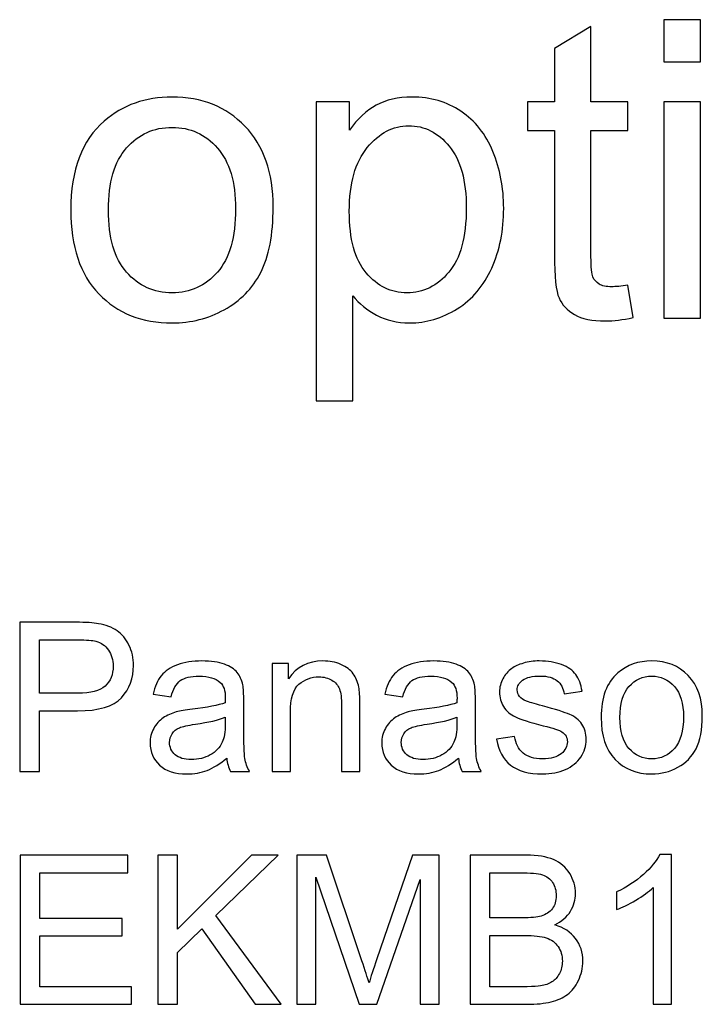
# Model space of a CAD drawing. Header units: inches. Extents: x -3.1 to 14.9, y -9.8 to 5.5.
# Tile 14 of 56: x 0.196 to 0.742, y 3.233 to 4.02. Entities that reach past the tile are written whole.
import ezdxf

# ---------------------------------------------------------------- set-up
doc = ezdxf.new("R2010")
doc.units = ezdxf.units.IN
doc.header["$MEASUREMENT"] = 0
doc.layers.add('Layer 1', color=7, linetype='Continuous')

msp = doc.modelspace()

# ---------------------------------------------------------------- linework, layer by layer
at = {"layer": 'Layer 1', "color": 250}
for points, knots in [([(0.71135, 3.98665), (0.71135, 3.98665), (0.71135, 4.02037), (0.71135, 4.02037), (0.71135, 4.02037), (0.71135, 4.02037), (0.74068, 4.02037), (0.74068, 4.02037), (0.74068, 4.02037), (0.74068, 4.02037), (0.74068, 3.98665), (0.74068, 3.98665), (0.74068, 3.98665), (0.74068, 3.98665), (0.71135, 3.98665), (0.71135, 3.98665)], [0, 0, 0, 0, 0.2, 0.2, 0.2, 0.2, 0.4, 0.4, 0.4, 0.4, 0.6, 0.6, 0.6, 0.6, 1, 1, 1, 1]), ([(0.68257, 3.80798), (0.68257, 3.80798), (0.68679, 3.78209), (0.68679, 3.78209), (0.68679, 3.78209), (0.67857, 3.78037), (0.67118, 3.77948), (0.66468, 3.77948), (0.66468, 3.77948), (0.65402, 3.77948), (0.64579, 3.78115), (0.63991, 3.78454), (0.63991, 3.78454), (0.63407, 3.78787), (0.62996, 3.79231), (0.62757, 3.79781), (0.62757, 3.79781), (0.62518, 3.80326), (0.62396, 3.81481), (0.62396, 3.83237), (0.62396, 3.83237), (0.62396, 3.83237), (0.62396, 3.93181), (0.62396, 3.93181), (0.62396, 3.93181), (0.62396, 3.93181), (0.60246, 3.93181), (0.60246, 3.93181), (0.60246, 3.93181), (0.60246, 3.93181), (0.60246, 3.95459), (0.60246, 3.95459), (0.60246, 3.95459), (0.60246, 3.95459), (0.62396, 3.95459), (0.62396, 3.95459), (0.62396, 3.95459), (0.62396, 3.95459), (0.62396, 3.99743), (0.62396, 3.99743), (0.62396, 3.99743), (0.62396, 3.99743), (0.65313, 4.01498), (0.65313, 4.01498), (0.65313, 4.01498), (0.65313, 4.01498), (0.65313, 3.95459), (0.65313, 3.95459), (0.65313, 3.95459), (0.65313, 3.95459), (0.68257, 3.95459), (0.68257, 3.95459), (0.68257, 3.95459), (0.68257, 3.95459), (0.68257, 3.93181), (0.68257, 3.93181), (0.68257, 3.93181), (0.68257, 3.93181), (0.65313, 3.93181), (0.65313, 3.93181), (0.65313, 3.93181), (0.65313, 3.93181), (0.65313, 3.83076), (0.65313, 3.83076), (0.65313, 3.83076), (0.65313, 3.82237), (0.65363, 3.81704), (0.65463, 3.81465), (0.65463, 3.81465), (0.65568, 3.81226), (0.65735, 3.81037), (0.65968, 3.80893), (0.65968, 3.80893), (0.66202, 3.80754), (0.66535, 3.80681), (0.66968, 3.80681), (0.66968, 3.80681), (0.67296, 3.80681), (0.67724, 3.8072), (0.68257, 3.80798)], [0, 0, 0, 0, 0.047619, 0.047619, 0.047619, 0.047619, 0.095238, 0.095238, 0.095238, 0.095238, 0.142857, 0.142857, 0.142857, 0.142857, 0.190476, 0.190476, 0.190476, 0.190476, 0.238095, 0.238095, 0.238095, 0.238095, 0.285714, 0.285714, 0.285714, 0.285714, 0.333333, 0.333333, 0.333333, 0.333333, 0.380952, 0.380952, 0.380952, 0.380952, 0.428571, 0.428571, 0.428571, 0.428571, 0.47619, 0.47619, 0.47619, 0.47619, 0.52381, 0.52381, 0.52381, 0.52381, 0.571429, 0.571429, 0.571429, 0.571429, 0.619048, 0.619048, 0.619048, 0.619048, 0.666667, 0.666667, 0.666667, 0.666667, 0.714286, 0.714286, 0.714286, 0.714286, 0.761905, 0.761905, 0.761905, 0.761905, 0.809524, 0.809524, 0.809524, 0.809524, 0.857143, 0.857143, 0.857143, 0.857143, 0.904762, 0.904762, 0.904762, 0.904762, 1, 1, 1, 1]), ([(0.2369, 3.8682), (0.2369, 3.9002), (0.24579, 3.92393), (0.26363, 3.93931), (0.26363, 3.93931), (0.27846, 3.95209), (0.29657, 3.95854), (0.31796, 3.95854), (0.31796, 3.95854), (0.34174, 3.95854), (0.36118, 3.95076), (0.37624, 3.93515), (0.37624, 3.93515), (0.39135, 3.91959), (0.39885, 3.89809), (0.39885, 3.87065), (0.39885, 3.87065), (0.39885, 3.84837), (0.39552, 3.83087), (0.38885, 3.81815), (0.38885, 3.81815), (0.38218, 3.80537), (0.37246, 3.79548), (0.35974, 3.78843), (0.35974, 3.78843), (0.34696, 3.78137), (0.33307, 3.77787), (0.31796, 3.77787), (0.31796, 3.77787), (0.29379, 3.77787), (0.27424, 3.78559), (0.25929, 3.80115), (0.25929, 3.80115), (0.24435, 3.81665), (0.2369, 3.83898), (0.2369, 3.8682)], [0, 0, 0, 0, 0.1, 0.1, 0.1, 0.1, 0.2, 0.2, 0.2, 0.2, 0.3, 0.3, 0.3, 0.3, 0.4, 0.4, 0.4, 0.4, 0.5, 0.5, 0.5, 0.5, 0.6, 0.6, 0.6, 0.6, 0.7, 0.7, 0.7, 0.7, 0.8, 0.8, 0.8, 0.8, 1, 1, 1, 1]), ([(0.43324, 3.71554), (0.43324, 3.71554), (0.43324, 3.95459), (0.43324, 3.95459), (0.43324, 3.95459), (0.43324, 3.95459), (0.4599, 3.95459), (0.4599, 3.95459), (0.4599, 3.95459), (0.4599, 3.95459), (0.4599, 3.93215), (0.4599, 3.93215), (0.4599, 3.93215), (0.46618, 3.94093), (0.47329, 3.94754), (0.48124, 3.95193), (0.48124, 3.95193), (0.48913, 3.95631), (0.49874, 3.95854), (0.51002, 3.95854), (0.51002, 3.95854), (0.52479, 3.95854), (0.53779, 3.9547), (0.54907, 3.94715), (0.54907, 3.94715), (0.5604, 3.93954), (0.5689, 3.92881), (0.57463, 3.91498), (0.57463, 3.91498), (0.58041, 3.90115), (0.58329, 3.88598), (0.58329, 3.86948), (0.58329, 3.86948), (0.58329, 3.85181), (0.58013, 3.83587), (0.57374, 3.8217), (0.57374, 3.8217), (0.5674, 3.80754), (0.55818, 3.7967), (0.54607, 3.78915), (0.54607, 3.78915), (0.53396, 3.78165), (0.52124, 3.77787), (0.5079, 3.77787), (0.5079, 3.77787), (0.49813, 3.77787), (0.4894, 3.77993), (0.48163, 3.78404), (0.48163, 3.78404), (0.47385, 3.78815), (0.46752, 3.79337), (0.46252, 3.79965), (0.46252, 3.79965), (0.46252, 3.79965), (0.46252, 3.71554), (0.46252, 3.71554), (0.46252, 3.71554), (0.46252, 3.71554), (0.43324, 3.71554), (0.43324, 3.71554)], [0, 0, 0, 0, 0.0625, 0.0625, 0.0625, 0.0625, 0.125, 0.125, 0.125, 0.125, 0.1875, 0.1875, 0.1875, 0.1875, 0.25, 0.25, 0.25, 0.25, 0.3125, 0.3125, 0.3125, 0.3125, 0.375, 0.375, 0.375, 0.375, 0.4375, 0.4375, 0.4375, 0.4375, 0.5, 0.5, 0.5, 0.5, 0.5625, 0.5625, 0.5625, 0.5625, 0.625, 0.625, 0.625, 0.625, 0.6875, 0.6875, 0.6875, 0.6875, 0.75, 0.75, 0.75, 0.75, 0.8125, 0.8125, 0.8125, 0.8125, 0.875, 0.875, 0.875, 0.875, 1, 1, 1, 1]), ([(0.71135, 3.78176), (0.71135, 3.78176), (0.71135, 3.95459), (0.71135, 3.95459), (0.71135, 3.95459), (0.71135, 3.95459), (0.74068, 3.95459), (0.74068, 3.95459), (0.74068, 3.95459), (0.74068, 3.95459), (0.74068, 3.78176), (0.74068, 3.78176), (0.74068, 3.78176), (0.74068, 3.78176), (0.71135, 3.78176), (0.71135, 3.78176)], [0, 0, 0, 0, 0.2, 0.2, 0.2, 0.2, 0.4, 0.4, 0.4, 0.4, 0.6, 0.6, 0.6, 0.6, 1, 1, 1, 1]), ([(0.26701, 3.8682), (0.26701, 3.84604), (0.27185, 3.82948), (0.28151, 3.81848), (0.28151, 3.81848), (0.29118, 3.80743), (0.30335, 3.80193), (0.31796, 3.80193), (0.31796, 3.80193), (0.33251, 3.80193), (0.34463, 3.80748), (0.35429, 3.81854), (0.35429, 3.81854), (0.3639, 3.82959), (0.36874, 3.84648), (0.36874, 3.86915), (0.36874, 3.86915), (0.36874, 3.89054), (0.3639, 3.90676), (0.35418, 3.91776), (0.35418, 3.91776), (0.34446, 3.92876), (0.3324, 3.93426), (0.31796, 3.93426), (0.31796, 3.93426), (0.30335, 3.93426), (0.29118, 3.92876), (0.28151, 3.91781), (0.28151, 3.91781), (0.27185, 3.90687), (0.26701, 3.89031), (0.26701, 3.8682)], [0, 0, 0, 0, 0.111111, 0.111111, 0.111111, 0.111111, 0.222222, 0.222222, 0.222222, 0.222222, 0.333333, 0.333333, 0.333333, 0.333333, 0.444444, 0.444444, 0.444444, 0.444444, 0.555556, 0.555556, 0.555556, 0.555556, 0.666667, 0.666667, 0.666667, 0.666667, 0.777778, 0.777778, 0.777778, 0.777778, 1, 1, 1, 1]), ([(0.45974, 3.8672), (0.45974, 3.84498), (0.46424, 3.82854), (0.47324, 3.81787), (0.47324, 3.81787), (0.48224, 3.80726), (0.49318, 3.80193), (0.50596, 3.80193), (0.50596, 3.80193), (0.51896, 3.80193), (0.53013, 3.80743), (0.5394, 3.81848), (0.5394, 3.81848), (0.54868, 3.82948), (0.55335, 3.84654), (0.55335, 3.86965), (0.55335, 3.86965), (0.55335, 3.8917), (0.54879, 3.90815), (0.53974, 3.91915), (0.53974, 3.91915), (0.53068, 3.93009), (0.51985, 3.93559), (0.50729, 3.93559), (0.50729, 3.93559), (0.49479, 3.93559), (0.48374, 3.92976), (0.47413, 3.91809), (0.47413, 3.91809), (0.46452, 3.90643), (0.45974, 3.88943), (0.45974, 3.8672)], [0, 0, 0, 0, 0.111111, 0.111111, 0.111111, 0.111111, 0.222222, 0.222222, 0.222222, 0.222222, 0.333333, 0.333333, 0.333333, 0.333333, 0.444444, 0.444444, 0.444444, 0.444444, 0.555556, 0.555556, 0.555556, 0.555556, 0.666667, 0.666667, 0.666667, 0.666667, 0.777778, 0.777778, 0.777778, 0.777778, 1, 1, 1, 1]), ([(0.196, 3.41916), (0.196, 3.41916), (0.196, 3.53846), (0.196, 3.53846), (0.196, 3.53846), (0.196, 3.53846), (0.241, 3.53846), (0.241, 3.53846), (0.241, 3.53846), (0.24891, 3.53846), (0.25497, 3.53808), (0.25914, 3.53733), (0.25914, 3.53733), (0.265, 3.53635), (0.26991, 3.53449), (0.27389, 3.53174), (0.27389, 3.53174), (0.27783, 3.52902), (0.28103, 3.52516), (0.28344, 3.52024), (0.28344, 3.52024), (0.28586, 3.5153), (0.28706, 3.50988), (0.28706, 3.50396), (0.28706, 3.50396), (0.28706, 3.49383), (0.28383, 3.48522), (0.27739, 3.47819), (0.27739, 3.47819), (0.27091, 3.47119), (0.25925, 3.46766), (0.24239, 3.46766), (0.24239, 3.46766), (0.24239, 3.46766), (0.21178, 3.46766), (0.21178, 3.46766), (0.21178, 3.46766), (0.21178, 3.46766), (0.21178, 3.41916), (0.21178, 3.41916), (0.21178, 3.41916), (0.21178, 3.41916), (0.196, 3.41916), (0.196, 3.41916)], [0, 0, 0, 0, 0.083333, 0.083333, 0.083333, 0.083333, 0.166667, 0.166667, 0.166667, 0.166667, 0.25, 0.25, 0.25, 0.25, 0.333333, 0.333333, 0.333333, 0.333333, 0.416667, 0.416667, 0.416667, 0.416667, 0.5, 0.5, 0.5, 0.5, 0.583333, 0.583333, 0.583333, 0.583333, 0.666667, 0.666667, 0.666667, 0.666667, 0.75, 0.75, 0.75, 0.75, 0.833333, 0.833333, 0.833333, 0.833333, 1, 1, 1, 1]), ([(0.21178, 3.48174), (0.21178, 3.48174), (0.24264, 3.48174), (0.24264, 3.48174), (0.24264, 3.48174), (0.25283, 3.48174), (0.26008, 3.48363), (0.26436, 3.48744), (0.26436, 3.48744), (0.26864, 3.49124), (0.27078, 3.49658), (0.27078, 3.50346), (0.27078, 3.50346), (0.27078, 3.50846), (0.26953, 3.51274), (0.267, 3.5163), (0.267, 3.5163), (0.26447, 3.51985), (0.26117, 3.52219), (0.25703, 3.52333), (0.25703, 3.52333), (0.25436, 3.52402), (0.24947, 3.52438), (0.2423, 3.52438), (0.2423, 3.52438), (0.2423, 3.52438), (0.21178, 3.52438), (0.21178, 3.52438), (0.21178, 3.52438), (0.21178, 3.52438), (0.21178, 3.48174), (0.21178, 3.48174)], [0, 0, 0, 0, 0.111111, 0.111111, 0.111111, 0.111111, 0.222222, 0.222222, 0.222222, 0.222222, 0.333333, 0.333333, 0.333333, 0.333333, 0.444444, 0.444444, 0.444444, 0.444444, 0.555556, 0.555556, 0.555556, 0.555556, 0.666667, 0.666667, 0.666667, 0.666667, 0.777778, 0.777778, 0.777778, 0.777778, 1, 1, 1, 1]), ([(0.36169, 3.42983), (0.35625, 3.42522), (0.35102, 3.42197), (0.34602, 3.42005), (0.34602, 3.42005), (0.341, 3.41816), (0.33561, 3.41722), (0.32986, 3.41722), (0.32986, 3.41722), (0.32036, 3.41722), (0.31308, 3.41952), (0.30797, 3.42416), (0.30797, 3.42416), (0.30289, 3.4288), (0.30033, 3.43474), (0.30033, 3.44194), (0.30033, 3.44194), (0.30033, 3.44619), (0.30128, 3.45005), (0.30322, 3.45355), (0.30322, 3.45355), (0.30514, 3.45705), (0.30767, 3.45985), (0.31078, 3.46197), (0.31078, 3.46197), (0.31391, 3.46408), (0.31741, 3.46569), (0.32133, 3.46677), (0.32133, 3.46677), (0.32419, 3.46752), (0.32852, 3.46827), (0.33433, 3.46897), (0.33433, 3.46897), (0.34617, 3.47038), (0.35489, 3.47205), (0.36047, 3.47402), (0.36047, 3.47402), (0.36052, 3.47602), (0.36055, 3.4773), (0.36055, 3.47783), (0.36055, 3.47783), (0.36055, 3.4838), (0.35917, 3.48802), (0.35639, 3.49044), (0.35639, 3.49044), (0.35267, 3.49377), (0.34708, 3.49541), (0.33972, 3.49541), (0.33972, 3.49541), (0.33283, 3.49541), (0.32775, 3.49422), (0.32444, 3.4918), (0.32444, 3.4918), (0.32117, 3.48938), (0.31875, 3.48511), (0.31717, 3.47896), (0.31717, 3.47896), (0.31717, 3.47896), (0.30286, 3.48094), (0.30286, 3.48094), (0.30286, 3.48094), (0.30417, 3.48705), (0.3063, 3.49202), (0.30928, 3.49577), (0.30928, 3.49577), (0.31225, 3.49955), (0.31658, 3.50246), (0.32222, 3.50449), (0.32222, 3.50449), (0.32786, 3.50652), (0.33439, 3.50755), (0.34183, 3.50755), (0.34183, 3.50755), (0.34922, 3.50755), (0.35519, 3.50666), (0.3598, 3.50494), (0.3598, 3.50494), (0.36441, 3.50319), (0.3678, 3.50102), (0.37, 3.49838), (0.37, 3.49838), (0.37217, 3.49574), (0.37367, 3.49244), (0.37455, 3.48841), (0.37455, 3.48841), (0.37502, 3.48591), (0.37528, 3.48141), (0.37528, 3.47491), (0.37528, 3.47491), (0.37528, 3.47491), (0.37528, 3.45538), (0.37528, 3.45538), (0.37528, 3.45538), (0.37528, 3.44174), (0.37558, 3.43313), (0.37622, 3.42955), (0.37622, 3.42955), (0.37683, 3.42594), (0.37808, 3.42247), (0.37991, 3.41916), (0.37991, 3.41916), (0.37991, 3.41916), (0.36461, 3.41916), (0.36461, 3.41916), (0.36461, 3.41916), (0.36311, 3.42219), (0.36211, 3.42574), (0.36169, 3.42983)], [0, 0, 0, 0, 0.035714, 0.035714, 0.035714, 0.035714, 0.071429, 0.071429, 0.071429, 0.071429, 0.107143, 0.107143, 0.107143, 0.107143, 0.142857, 0.142857, 0.142857, 0.142857, 0.178571, 0.178571, 0.178571, 0.178571, 0.214286, 0.214286, 0.214286, 0.214286, 0.25, 0.25, 0.25, 0.25, 0.285714, 0.285714, 0.285714, 0.285714, 0.321429, 0.321429, 0.321429, 0.321429, 0.357143, 0.357143, 0.357143, 0.357143, 0.392857, 0.392857, 0.392857, 0.392857, 0.428571, 0.428571, 0.428571, 0.428571, 0.464286, 0.464286, 0.464286, 0.464286, 0.5, 0.5, 0.5, 0.5, 0.535714, 0.535714, 0.535714, 0.535714, 0.571429, 0.571429, 0.571429, 0.571429, 0.607143, 0.607143, 0.607143, 0.607143, 0.642857, 0.642857, 0.642857, 0.642857, 0.678571, 0.678571, 0.678571, 0.678571, 0.714286, 0.714286, 0.714286, 0.714286, 0.75, 0.75, 0.75, 0.75, 0.785714, 0.785714, 0.785714, 0.785714, 0.821429, 0.821429, 0.821429, 0.821429, 0.857143, 0.857143, 0.857143, 0.857143, 0.892857, 0.892857, 0.892857, 0.892857, 0.928571, 0.928571, 0.928571, 0.928571, 1, 1, 1, 1]), ([(0.398, 3.41916), (0.398, 3.41916), (0.398, 3.50558), (0.398, 3.50558), (0.398, 3.50558), (0.398, 3.50558), (0.41116, 3.50558), (0.41116, 3.50558), (0.41116, 3.50558), (0.41116, 3.50558), (0.41116, 3.4933), (0.41116, 3.4933), (0.41116, 3.4933), (0.41752, 3.5028), (0.42669, 3.50755), (0.43866, 3.50755), (0.43866, 3.50755), (0.44389, 3.50755), (0.44866, 3.50661), (0.45302, 3.50474), (0.45302, 3.50474), (0.45741, 3.50285), (0.46066, 3.50041), (0.46283, 3.49735), (0.46283, 3.49735), (0.46502, 3.49433), (0.46652, 3.49072), (0.46741, 3.48655), (0.46741, 3.48655), (0.46794, 3.48383), (0.46822, 3.47908), (0.46822, 3.4723), (0.46822, 3.4723), (0.46822, 3.4723), (0.46822, 3.41916), (0.46822, 3.41916), (0.46822, 3.41916), (0.46822, 3.41916), (0.45355, 3.41916), (0.45355, 3.41916), (0.45355, 3.41916), (0.45355, 3.41916), (0.45355, 3.47174), (0.45355, 3.47174), (0.45355, 3.47174), (0.45355, 3.47769), (0.453, 3.48216), (0.45186, 3.48513), (0.45186, 3.48513), (0.45072, 3.48808), (0.44869, 3.49044), (0.4458, 3.49219), (0.4458, 3.49219), (0.44289, 3.49396), (0.4395, 3.49485), (0.43558, 3.49485), (0.43558, 3.49485), (0.42933, 3.49485), (0.42397, 3.49285), (0.41941, 3.48891), (0.41941, 3.48891), (0.41489, 3.48494), (0.41263, 3.47744), (0.41263, 3.46635), (0.41263, 3.46635), (0.41263, 3.46635), (0.41263, 3.41916), (0.41263, 3.41916), (0.41263, 3.41916), (0.41263, 3.41916), (0.398, 3.41916), (0.398, 3.41916)], [0, 0, 0, 0, 0.052632, 0.052632, 0.052632, 0.052632, 0.105263, 0.105263, 0.105263, 0.105263, 0.157895, 0.157895, 0.157895, 0.157895, 0.210526, 0.210526, 0.210526, 0.210526, 0.263158, 0.263158, 0.263158, 0.263158, 0.315789, 0.315789, 0.315789, 0.315789, 0.368421, 0.368421, 0.368421, 0.368421, 0.421053, 0.421053, 0.421053, 0.421053, 0.473684, 0.473684, 0.473684, 0.473684, 0.526316, 0.526316, 0.526316, 0.526316, 0.578947, 0.578947, 0.578947, 0.578947, 0.631579, 0.631579, 0.631579, 0.631579, 0.684211, 0.684211, 0.684211, 0.684211, 0.736842, 0.736842, 0.736842, 0.736842, 0.789474, 0.789474, 0.789474, 0.789474, 0.842105, 0.842105, 0.842105, 0.842105, 0.894737, 0.894737, 0.894737, 0.894737, 1, 1, 1, 1]), ([(0.54708, 3.42983), (0.54163, 3.42522), (0.53641, 3.42197), (0.53141, 3.42005), (0.53141, 3.42005), (0.52638, 3.41816), (0.521, 3.41722), (0.51524, 3.41722), (0.51524, 3.41722), (0.50574, 3.41722), (0.49847, 3.41952), (0.49335, 3.42416), (0.49335, 3.42416), (0.48827, 3.4288), (0.48572, 3.43474), (0.48572, 3.44194), (0.48572, 3.44194), (0.48572, 3.44619), (0.48666, 3.45005), (0.48861, 3.45355), (0.48861, 3.45355), (0.49052, 3.45705), (0.49305, 3.45985), (0.49616, 3.46197), (0.49616, 3.46197), (0.4993, 3.46408), (0.5028, 3.46569), (0.50672, 3.46677), (0.50672, 3.46677), (0.50958, 3.46752), (0.51391, 3.46827), (0.51972, 3.46897), (0.51972, 3.46897), (0.53155, 3.47038), (0.54027, 3.47205), (0.54585, 3.47402), (0.54585, 3.47402), (0.54591, 3.47602), (0.54594, 3.4773), (0.54594, 3.47783), (0.54594, 3.47783), (0.54594, 3.4838), (0.54455, 3.48802), (0.54177, 3.49044), (0.54177, 3.49044), (0.53805, 3.49377), (0.53246, 3.49541), (0.52511, 3.49541), (0.52511, 3.49541), (0.51822, 3.49541), (0.51313, 3.49422), (0.50983, 3.4918), (0.50983, 3.4918), (0.50655, 3.48938), (0.50413, 3.48511), (0.50255, 3.47896), (0.50255, 3.47896), (0.50255, 3.47896), (0.48824, 3.48094), (0.48824, 3.48094), (0.48824, 3.48094), (0.48955, 3.48705), (0.49169, 3.49202), (0.49466, 3.49577), (0.49466, 3.49577), (0.49763, 3.49955), (0.50197, 3.50246), (0.50761, 3.50449), (0.50761, 3.50449), (0.51324, 3.50652), (0.51977, 3.50755), (0.52722, 3.50755), (0.52722, 3.50755), (0.53461, 3.50755), (0.54058, 3.50666), (0.54519, 3.50494), (0.54519, 3.50494), (0.5498, 3.50319), (0.55319, 3.50102), (0.55538, 3.49838), (0.55538, 3.49838), (0.55755, 3.49574), (0.55905, 3.49244), (0.55994, 3.48841), (0.55994, 3.48841), (0.56041, 3.48591), (0.56066, 3.48141), (0.56066, 3.47491), (0.56066, 3.47491), (0.56066, 3.47491), (0.56066, 3.45538), (0.56066, 3.45538), (0.56066, 3.45538), (0.56066, 3.44174), (0.56096, 3.43313), (0.56161, 3.42955), (0.56161, 3.42955), (0.56222, 3.42594), (0.56346, 3.42247), (0.5653, 3.41916), (0.5653, 3.41916), (0.5653, 3.41916), (0.54999, 3.41916), (0.54999, 3.41916), (0.54999, 3.41916), (0.54849, 3.42219), (0.54749, 3.42574), (0.54708, 3.42983)], [0, 0, 0, 0, 0.035714, 0.035714, 0.035714, 0.035714, 0.071429, 0.071429, 0.071429, 0.071429, 0.107143, 0.107143, 0.107143, 0.107143, 0.142857, 0.142857, 0.142857, 0.142857, 0.178571, 0.178571, 0.178571, 0.178571, 0.214286, 0.214286, 0.214286, 0.214286, 0.25, 0.25, 0.25, 0.25, 0.285714, 0.285714, 0.285714, 0.285714, 0.321429, 0.321429, 0.321429, 0.321429, 0.357143, 0.357143, 0.357143, 0.357143, 0.392857, 0.392857, 0.392857, 0.392857, 0.428571, 0.428571, 0.428571, 0.428571, 0.464286, 0.464286, 0.464286, 0.464286, 0.5, 0.5, 0.5, 0.5, 0.535714, 0.535714, 0.535714, 0.535714, 0.571429, 0.571429, 0.571429, 0.571429, 0.607143, 0.607143, 0.607143, 0.607143, 0.642857, 0.642857, 0.642857, 0.642857, 0.678571, 0.678571, 0.678571, 0.678571, 0.714286, 0.714286, 0.714286, 0.714286, 0.75, 0.75, 0.75, 0.75, 0.785714, 0.785714, 0.785714, 0.785714, 0.821429, 0.821429, 0.821429, 0.821429, 0.857143, 0.857143, 0.857143, 0.857143, 0.892857, 0.892857, 0.892857, 0.892857, 0.928571, 0.928571, 0.928571, 0.928571, 1, 1, 1, 1]), ([(0.57752, 3.44497), (0.57752, 3.44497), (0.59199, 3.44724), (0.59199, 3.44724), (0.59199, 3.44724), (0.5928, 3.44144), (0.59507, 3.437), (0.5988, 3.43388), (0.5988, 3.43388), (0.60249, 3.4308), (0.60769, 3.42924), (0.61438, 3.42924), (0.61438, 3.42924), (0.6211, 3.42924), (0.6261, 3.43063), (0.62935, 3.43335), (0.62935, 3.43335), (0.6326, 3.43611), (0.63424, 3.43933), (0.63424, 3.443), (0.63424, 3.443), (0.63424, 3.44633), (0.6328, 3.44891), (0.62991, 3.45083), (0.62991, 3.45083), (0.62791, 3.45213), (0.62291, 3.45377), (0.61494, 3.45577), (0.61494, 3.45577), (0.60422, 3.4585), (0.59674, 3.46083), (0.5926, 3.46283), (0.5926, 3.46283), (0.58846, 3.4648), (0.5853, 3.46755), (0.58316, 3.47105), (0.58316, 3.47105), (0.58102, 3.47455), (0.57994, 3.47841), (0.57994, 3.48263), (0.57994, 3.48263), (0.57994, 3.4865), (0.58083, 3.49005), (0.5826, 3.49333), (0.5826, 3.49333), (0.58435, 3.49663), (0.58677, 3.49935), (0.5898, 3.50152), (0.5898, 3.50152), (0.59207, 3.50319), (0.59519, 3.50463), (0.5991, 3.5058), (0.5991, 3.5058), (0.60305, 3.50696), (0.60727, 3.50755), (0.61177, 3.50755), (0.61177, 3.50755), (0.61855, 3.50755), (0.62449, 3.50655), (0.62963, 3.50461), (0.62963, 3.50461), (0.63477, 3.50266), (0.63855, 3.50002), (0.64099, 3.49669), (0.64099, 3.49669), (0.64344, 3.49333), (0.6451, 3.48888), (0.64602, 3.4833), (0.64602, 3.4833), (0.64602, 3.4833), (0.63172, 3.48133), (0.63172, 3.48133), (0.63172, 3.48133), (0.63105, 3.48577), (0.62916, 3.48924), (0.62605, 3.49174), (0.62605, 3.49174), (0.62294, 3.49424), (0.61852, 3.4955), (0.61283, 3.4955), (0.61283, 3.4955), (0.6061, 3.4955), (0.6013, 3.49438), (0.59844, 3.49216), (0.59844, 3.49216), (0.59555, 3.48994), (0.5941, 3.48733), (0.5941, 3.48435), (0.5941, 3.48435), (0.5941, 3.48244), (0.59472, 3.48074), (0.59591, 3.47922), (0.59591, 3.47922), (0.5971, 3.47763), (0.59896, 3.47635), (0.60152, 3.4753), (0.60152, 3.4753), (0.60299, 3.47477), (0.6073, 3.47352), (0.61446, 3.47158), (0.61446, 3.47158), (0.62483, 3.4688), (0.63205, 3.46655), (0.63613, 3.46477), (0.63613, 3.46477), (0.64024, 3.46302), (0.64346, 3.46044), (0.6458, 3.45708), (0.6458, 3.45708), (0.64813, 3.45372), (0.6493, 3.44955), (0.6493, 3.44455), (0.6493, 3.44455), (0.6493, 3.43966), (0.64785, 3.43508), (0.64502, 3.43074), (0.64502, 3.43074), (0.64216, 3.42644), (0.63805, 3.42311), (0.63269, 3.42074), (0.63269, 3.42074), (0.62733, 3.41838), (0.62124, 3.41722), (0.61446, 3.41722), (0.61446, 3.41722), (0.60322, 3.41722), (0.59466, 3.41955), (0.58877, 3.42422), (0.58877, 3.42422), (0.58288, 3.42888), (0.57913, 3.4358), (0.57752, 3.44497)], [0, 0, 0, 0, 0.029412, 0.029412, 0.029412, 0.029412, 0.058824, 0.058824, 0.058824, 0.058824, 0.088235, 0.088235, 0.088235, 0.088235, 0.117647, 0.117647, 0.117647, 0.117647, 0.147059, 0.147059, 0.147059, 0.147059, 0.176471, 0.176471, 0.176471, 0.176471, 0.205882, 0.205882, 0.205882, 0.205882, 0.235294, 0.235294, 0.235294, 0.235294, 0.264706, 0.264706, 0.264706, 0.264706, 0.294118, 0.294118, 0.294118, 0.294118, 0.323529, 0.323529, 0.323529, 0.323529, 0.352941, 0.352941, 0.352941, 0.352941, 0.382353, 0.382353, 0.382353, 0.382353, 0.411765, 0.411765, 0.411765, 0.411765, 0.441176, 0.441176, 0.441176, 0.441176, 0.470588, 0.470588, 0.470588, 0.470588, 0.5, 0.5, 0.5, 0.5, 0.529412, 0.529412, 0.529412, 0.529412, 0.558824, 0.558824, 0.558824, 0.558824, 0.588235, 0.588235, 0.588235, 0.588235, 0.617647, 0.617647, 0.617647, 0.617647, 0.647059, 0.647059, 0.647059, 0.647059, 0.676471, 0.676471, 0.676471, 0.676471, 0.705882, 0.705882, 0.705882, 0.705882, 0.735294, 0.735294, 0.735294, 0.735294, 0.764706, 0.764706, 0.764706, 0.764706, 0.794118, 0.794118, 0.794118, 0.794118, 0.823529, 0.823529, 0.823529, 0.823529, 0.852941, 0.852941, 0.852941, 0.852941, 0.882353, 0.882353, 0.882353, 0.882353, 0.911765, 0.911765, 0.911765, 0.911765, 0.941176, 0.941176, 0.941176, 0.941176, 1, 1, 1, 1]), ([(0.66124, 3.46238), (0.66124, 3.47838), (0.66569, 3.49024), (0.67461, 3.49794), (0.67461, 3.49794), (0.68202, 3.50433), (0.69108, 3.50755), (0.70177, 3.50755), (0.70177, 3.50755), (0.71366, 3.50755), (0.72338, 3.50366), (0.73091, 3.49585), (0.73091, 3.49585), (0.73846, 3.48808), (0.74222, 3.47733), (0.74222, 3.46361), (0.74222, 3.46361), (0.74222, 3.45247), (0.74055, 3.44372), (0.73722, 3.43735), (0.73722, 3.43735), (0.73388, 3.43097), (0.72902, 3.42602), (0.72266, 3.4225), (0.72266, 3.4225), (0.71627, 3.41897), (0.70933, 3.41722), (0.70177, 3.41722), (0.70177, 3.41722), (0.68969, 3.41722), (0.67991, 3.42108), (0.67244, 3.42885), (0.67244, 3.42885), (0.66496, 3.43661), (0.66124, 3.44777), (0.66124, 3.46238)], [0, 0, 0, 0, 0.1, 0.1, 0.1, 0.1, 0.2, 0.2, 0.2, 0.2, 0.3, 0.3, 0.3, 0.3, 0.4, 0.4, 0.4, 0.4, 0.5, 0.5, 0.5, 0.5, 0.6, 0.6, 0.6, 0.6, 0.7, 0.7, 0.7, 0.7, 0.8, 0.8, 0.8, 0.8, 1, 1, 1, 1]), ([(0.6763, 3.46238), (0.6763, 3.4513), (0.67872, 3.44302), (0.68355, 3.43752), (0.68355, 3.43752), (0.68838, 3.432), (0.69446, 3.42924), (0.70177, 3.42924), (0.70177, 3.42924), (0.70905, 3.42924), (0.71511, 3.43202), (0.71994, 3.43755), (0.71994, 3.43755), (0.72474, 3.44308), (0.72716, 3.45152), (0.72716, 3.46285), (0.72716, 3.46285), (0.72716, 3.47355), (0.72474, 3.48166), (0.71988, 3.48716), (0.71988, 3.48716), (0.71502, 3.49266), (0.70899, 3.49541), (0.70177, 3.49541), (0.70177, 3.49541), (0.69446, 3.49541), (0.68838, 3.49266), (0.68355, 3.48719), (0.68355, 3.48719), (0.67872, 3.48172), (0.6763, 3.47344), (0.6763, 3.46238)], [0, 0, 0, 0, 0.111111, 0.111111, 0.111111, 0.111111, 0.222222, 0.222222, 0.222222, 0.222222, 0.333333, 0.333333, 0.333333, 0.333333, 0.444444, 0.444444, 0.444444, 0.444444, 0.555556, 0.555556, 0.555556, 0.555556, 0.666667, 0.666667, 0.666667, 0.666667, 0.777778, 0.777778, 0.777778, 0.777778, 1, 1, 1, 1]), ([(0.36047, 3.46255), (0.35514, 3.46035), (0.34717, 3.45852), (0.33655, 3.457), (0.33655, 3.457), (0.33052, 3.45613), (0.32625, 3.45516), (0.32378, 3.45408), (0.32378, 3.45408), (0.32128, 3.453), (0.31933, 3.45141), (0.318, 3.4493), (0.318, 3.4493), (0.31664, 3.44722), (0.31594, 3.44491), (0.31594, 3.44235), (0.31594, 3.44235), (0.31594, 3.43844), (0.31744, 3.43519), (0.32039, 3.43258), (0.32039, 3.43258), (0.32333, 3.43), (0.32767, 3.42869), (0.33336, 3.42869), (0.33336, 3.42869), (0.339, 3.42869), (0.34402, 3.42991), (0.34841, 3.43238), (0.34841, 3.43238), (0.3528, 3.43485), (0.35605, 3.43824), (0.35811, 3.44252), (0.35811, 3.44252), (0.35969, 3.44583), (0.36047, 3.45072), (0.36047, 3.45716), (0.36047, 3.45716), (0.36047, 3.45716), (0.36047, 3.46255), (0.36047, 3.46255)], [0, 0, 0, 0, 0.090909, 0.090909, 0.090909, 0.090909, 0.181818, 0.181818, 0.181818, 0.181818, 0.272727, 0.272727, 0.272727, 0.272727, 0.363636, 0.363636, 0.363636, 0.363636, 0.454545, 0.454545, 0.454545, 0.454545, 0.545455, 0.545455, 0.545455, 0.545455, 0.636364, 0.636364, 0.636364, 0.636364, 0.727273, 0.727273, 0.727273, 0.727273, 0.818182, 0.818182, 0.818182, 0.818182, 1, 1, 1, 1]), ([(0.54585, 3.46255), (0.54052, 3.46035), (0.53255, 3.45852), (0.52194, 3.457), (0.52194, 3.457), (0.51591, 3.45613), (0.51163, 3.45516), (0.50916, 3.45408), (0.50916, 3.45408), (0.50666, 3.453), (0.50472, 3.45141), (0.50338, 3.4493), (0.50338, 3.4493), (0.50202, 3.44722), (0.50133, 3.44491), (0.50133, 3.44235), (0.50133, 3.44235), (0.50133, 3.43844), (0.50283, 3.43519), (0.50577, 3.43258), (0.50577, 3.43258), (0.50872, 3.43), (0.51305, 3.42869), (0.51874, 3.42869), (0.51874, 3.42869), (0.52438, 3.42869), (0.52941, 3.42991), (0.5338, 3.43238), (0.5338, 3.43238), (0.53819, 3.43485), (0.54144, 3.43824), (0.54349, 3.44252), (0.54349, 3.44252), (0.54508, 3.44583), (0.54585, 3.45072), (0.54585, 3.45716), (0.54585, 3.45716), (0.54585, 3.45716), (0.54585, 3.46255), (0.54585, 3.46255)], [0, 0, 0, 0, 0.090909, 0.090909, 0.090909, 0.090909, 0.181818, 0.181818, 0.181818, 0.181818, 0.272727, 0.272727, 0.272727, 0.272727, 0.363636, 0.363636, 0.363636, 0.363636, 0.454545, 0.454545, 0.454545, 0.454545, 0.545455, 0.545455, 0.545455, 0.545455, 0.636364, 0.636364, 0.636364, 0.636364, 0.727273, 0.727273, 0.727273, 0.727273, 0.818182, 0.818182, 0.818182, 0.818182, 1, 1, 1, 1]), ([(0.19633, 3.23297), (0.19633, 3.23297), (0.19633, 3.35227), (0.19633, 3.35227), (0.19633, 3.35227), (0.19633, 3.35227), (0.28258, 3.35227), (0.28258, 3.35227), (0.28258, 3.35227), (0.28258, 3.35227), (0.28258, 3.33819), (0.28258, 3.33819), (0.28258, 3.33819), (0.28258, 3.33819), (0.21211, 3.33819), (0.21211, 3.33819), (0.21211, 3.33819), (0.21211, 3.33819), (0.21211, 3.30166), (0.21211, 3.30166), (0.21211, 3.30166), (0.21211, 3.30166), (0.27811, 3.30166), (0.27811, 3.30166), (0.27811, 3.30166), (0.27811, 3.30166), (0.27811, 3.28766), (0.27811, 3.28766), (0.27811, 3.28766), (0.27811, 3.28766), (0.21211, 3.28766), (0.21211, 3.28766), (0.21211, 3.28766), (0.21211, 3.28766), (0.21211, 3.24705), (0.21211, 3.24705), (0.21211, 3.24705), (0.21211, 3.24705), (0.28536, 3.24705), (0.28536, 3.24705), (0.28536, 3.24705), (0.28536, 3.24705), (0.28536, 3.23297), (0.28536, 3.23297), (0.28536, 3.23297), (0.28536, 3.23297), (0.19633, 3.23297), (0.19633, 3.23297)], [0, 0, 0, 0, 0.076923, 0.076923, 0.076923, 0.076923, 0.153846, 0.153846, 0.153846, 0.153846, 0.230769, 0.230769, 0.230769, 0.230769, 0.307692, 0.307692, 0.307692, 0.307692, 0.384615, 0.384615, 0.384615, 0.384615, 0.461538, 0.461538, 0.461538, 0.461538, 0.538462, 0.538462, 0.538462, 0.538462, 0.615385, 0.615385, 0.615385, 0.615385, 0.692308, 0.692308, 0.692308, 0.692308, 0.769231, 0.769231, 0.769231, 0.769231, 0.846154, 0.846154, 0.846154, 0.846154, 1, 1, 1, 1]), ([(0.3065, 3.23297), (0.3065, 3.23297), (0.3065, 3.35227), (0.3065, 3.35227), (0.3065, 3.35227), (0.3065, 3.35227), (0.3223, 3.35227), (0.3223, 3.35227), (0.3223, 3.35227), (0.3223, 3.35227), (0.3223, 3.29311), (0.3223, 3.29311), (0.3223, 3.29311), (0.3223, 3.29311), (0.38155, 3.35227), (0.38155, 3.35227), (0.38155, 3.35227), (0.38155, 3.35227), (0.40294, 3.35227), (0.40294, 3.35227), (0.40294, 3.35227), (0.40294, 3.35227), (0.35289, 3.30394), (0.35289, 3.30394), (0.35289, 3.30394), (0.35289, 3.30394), (0.40513, 3.23297), (0.40513, 3.23297), (0.40513, 3.23297), (0.40513, 3.23297), (0.3843, 3.23297), (0.3843, 3.23297), (0.3843, 3.23297), (0.3843, 3.23297), (0.34183, 3.29336), (0.34183, 3.29336), (0.34183, 3.29336), (0.34183, 3.29336), (0.3223, 3.2743), (0.3223, 3.2743), (0.3223, 3.2743), (0.3223, 3.2743), (0.3223, 3.23297), (0.3223, 3.23297), (0.3223, 3.23297), (0.3223, 3.23297), (0.3065, 3.23297), (0.3065, 3.23297)], [0, 0, 0, 0, 0.076923, 0.076923, 0.076923, 0.076923, 0.153846, 0.153846, 0.153846, 0.153846, 0.230769, 0.230769, 0.230769, 0.230769, 0.307692, 0.307692, 0.307692, 0.307692, 0.384615, 0.384615, 0.384615, 0.384615, 0.461538, 0.461538, 0.461538, 0.461538, 0.538462, 0.538462, 0.538462, 0.538462, 0.615385, 0.615385, 0.615385, 0.615385, 0.692308, 0.692308, 0.692308, 0.692308, 0.769231, 0.769231, 0.769231, 0.769231, 0.846154, 0.846154, 0.846154, 0.846154, 1, 1, 1, 1]), ([(0.41783, 3.23297), (0.41783, 3.23297), (0.41783, 3.35227), (0.41783, 3.35227), (0.41783, 3.35227), (0.41783, 3.35227), (0.44161, 3.35227), (0.44161, 3.35227), (0.44161, 3.35227), (0.44161, 3.35227), (0.46983, 3.2678), (0.46983, 3.2678), (0.46983, 3.2678), (0.47244, 3.25994), (0.47436, 3.25405), (0.47552, 3.25013), (0.47552, 3.25013), (0.47689, 3.25447), (0.479, 3.26086), (0.48189, 3.26928), (0.48189, 3.26928), (0.48189, 3.26928), (0.51044, 3.35227), (0.51044, 3.35227), (0.51044, 3.35227), (0.51044, 3.35227), (0.53169, 3.35227), (0.53169, 3.35227), (0.53169, 3.35227), (0.53169, 3.35227), (0.53169, 3.23297), (0.53169, 3.23297), (0.53169, 3.23297), (0.53169, 3.23297), (0.51647, 3.23297), (0.51647, 3.23297), (0.51647, 3.23297), (0.51647, 3.23297), (0.51647, 3.33283), (0.51647, 3.33283), (0.51647, 3.33283), (0.51647, 3.33283), (0.4818, 3.23297), (0.4818, 3.23297), (0.4818, 3.23297), (0.4818, 3.23297), (0.46755, 3.23297), (0.46755, 3.23297), (0.46755, 3.23297), (0.46755, 3.23297), (0.43305, 3.33452), (0.43305, 3.33452), (0.43305, 3.33452), (0.43305, 3.33452), (0.43305, 3.23297), (0.43305, 3.23297), (0.43305, 3.23297), (0.43305, 3.23297), (0.41783, 3.23297), (0.41783, 3.23297)], [0, 0, 0, 0, 0.0625, 0.0625, 0.0625, 0.0625, 0.125, 0.125, 0.125, 0.125, 0.1875, 0.1875, 0.1875, 0.1875, 0.25, 0.25, 0.25, 0.25, 0.3125, 0.3125, 0.3125, 0.3125, 0.375, 0.375, 0.375, 0.375, 0.4375, 0.4375, 0.4375, 0.4375, 0.5, 0.5, 0.5, 0.5, 0.5625, 0.5625, 0.5625, 0.5625, 0.625, 0.625, 0.625, 0.625, 0.6875, 0.6875, 0.6875, 0.6875, 0.75, 0.75, 0.75, 0.75, 0.8125, 0.8125, 0.8125, 0.8125, 0.875, 0.875, 0.875, 0.875, 1, 1, 1, 1]), ([(0.55649, 3.23297), (0.55649, 3.23297), (0.55649, 3.35227), (0.55649, 3.35227), (0.55649, 3.35227), (0.55649, 3.35227), (0.60127, 3.35227), (0.60127, 3.35227), (0.60127, 3.35227), (0.61038, 3.35227), (0.61769, 3.35105), (0.62319, 3.34866), (0.62319, 3.34866), (0.62872, 3.34624), (0.63302, 3.34252), (0.63613, 3.3375), (0.63613, 3.3375), (0.63924, 3.3325), (0.64083, 3.32724), (0.64083, 3.32174), (0.64083, 3.32174), (0.64083, 3.31666), (0.63944, 3.31186), (0.63666, 3.30736), (0.63666, 3.30736), (0.63391, 3.30286), (0.62972, 3.29922), (0.62413, 3.29644), (0.62413, 3.29644), (0.63135, 3.29433), (0.63688, 3.29072), (0.64077, 3.28563), (0.64077, 3.28563), (0.64466, 3.28052), (0.6466, 3.2745), (0.6466, 3.26755), (0.6466, 3.26755), (0.6466, 3.26197), (0.64541, 3.25678), (0.64305, 3.25197), (0.64305, 3.25197), (0.64069, 3.24716), (0.63777, 3.24347), (0.6343, 3.24086), (0.6343, 3.24086), (0.63083, 3.23825), (0.62646, 3.2363), (0.62124, 3.23497), (0.62124, 3.23497), (0.61602, 3.23363), (0.6096, 3.23297), (0.60199, 3.23297), (0.60199, 3.23297), (0.60199, 3.23297), (0.55649, 3.23297), (0.55649, 3.23297)], [0, 0, 0, 0, 0.066667, 0.066667, 0.066667, 0.066667, 0.133333, 0.133333, 0.133333, 0.133333, 0.2, 0.2, 0.2, 0.2, 0.266667, 0.266667, 0.266667, 0.266667, 0.333333, 0.333333, 0.333333, 0.333333, 0.4, 0.4, 0.4, 0.4, 0.466667, 0.466667, 0.466667, 0.466667, 0.533333, 0.533333, 0.533333, 0.533333, 0.6, 0.6, 0.6, 0.6, 0.666667, 0.666667, 0.666667, 0.666667, 0.733333, 0.733333, 0.733333, 0.733333, 0.8, 0.8, 0.8, 0.8, 0.866667, 0.866667, 0.866667, 0.866667, 1, 1, 1, 1]), ([(0.71755, 3.23297), (0.71755, 3.23297), (0.70291, 3.23297), (0.70291, 3.23297), (0.70291, 3.23297), (0.70291, 3.23297), (0.70291, 3.3263), (0.70291, 3.3263), (0.70291, 3.3263), (0.69938, 3.32294), (0.69477, 3.31958), (0.68905, 3.31622), (0.68905, 3.31622), (0.6833, 3.31286), (0.67816, 3.31033), (0.6736, 3.30866), (0.6736, 3.30866), (0.6736, 3.30866), (0.6736, 3.3228), (0.6736, 3.3228), (0.6736, 3.3228), (0.6818, 3.32666), (0.68896, 3.33133), (0.6951, 3.3368), (0.6951, 3.3368), (0.70121, 3.3423), (0.70557, 3.34761), (0.70813, 3.35277), (0.70813, 3.35277), (0.70813, 3.35277), (0.71755, 3.35277), (0.71755, 3.35277), (0.71755, 3.35277), (0.71755, 3.35277), (0.71755, 3.23297), (0.71755, 3.23297)], [0, 0, 0, 0, 0.1, 0.1, 0.1, 0.1, 0.2, 0.2, 0.2, 0.2, 0.3, 0.3, 0.3, 0.3, 0.4, 0.4, 0.4, 0.4, 0.5, 0.5, 0.5, 0.5, 0.6, 0.6, 0.6, 0.6, 0.7, 0.7, 0.7, 0.7, 0.8, 0.8, 0.8, 0.8, 1, 1, 1, 1]), ([(0.5723, 3.30213), (0.5723, 3.30213), (0.59811, 3.30213), (0.59811, 3.30213), (0.59811, 3.30213), (0.60507, 3.30213), (0.6101, 3.30261), (0.61316, 3.30352), (0.61316, 3.30352), (0.61716, 3.30472), (0.62019, 3.30669), (0.62222, 3.30947), (0.62222, 3.30947), (0.62424, 3.31224), (0.62527, 3.31572), (0.62527, 3.31989), (0.62527, 3.31989), (0.62527, 3.32383), (0.62433, 3.32733), (0.62244, 3.33033), (0.62244, 3.33033), (0.62052, 3.33336), (0.6178, 3.33541), (0.6143, 3.33652), (0.6143, 3.33652), (0.61077, 3.33763), (0.60472, 3.33819), (0.59613, 3.33819), (0.59613, 3.33819), (0.59613, 3.33819), (0.5723, 3.33819), (0.5723, 3.33819), (0.5723, 3.33819), (0.5723, 3.33819), (0.5723, 3.30213), (0.5723, 3.30213)], [0, 0, 0, 0, 0.1, 0.1, 0.1, 0.1, 0.2, 0.2, 0.2, 0.2, 0.3, 0.3, 0.3, 0.3, 0.4, 0.4, 0.4, 0.4, 0.5, 0.5, 0.5, 0.5, 0.6, 0.6, 0.6, 0.6, 0.7, 0.7, 0.7, 0.7, 0.8, 0.8, 0.8, 0.8, 1, 1, 1, 1]), ([(0.5723, 3.24705), (0.5723, 3.24705), (0.60199, 3.24705), (0.60199, 3.24705), (0.60199, 3.24705), (0.6071, 3.24705), (0.61069, 3.24725), (0.61274, 3.24761), (0.61274, 3.24761), (0.61638, 3.24828), (0.61941, 3.24936), (0.62185, 3.25089), (0.62185, 3.25089), (0.6243, 3.25239), (0.6263, 3.25461), (0.62788, 3.2575), (0.62788, 3.2575), (0.62944, 3.26041), (0.63024, 3.26374), (0.63024, 3.26755), (0.63024, 3.26755), (0.63024, 3.272), (0.6291, 3.27586), (0.62683, 3.27916), (0.62683, 3.27916), (0.62455, 3.28244), (0.62138, 3.28474), (0.61733, 3.28608), (0.61733, 3.28608), (0.6133, 3.28739), (0.60746, 3.28805), (0.59988, 3.28805), (0.59988, 3.28805), (0.59988, 3.28805), (0.5723, 3.28805), (0.5723, 3.28805), (0.5723, 3.28805), (0.5723, 3.28805), (0.5723, 3.24705), (0.5723, 3.24705)], [0, 0, 0, 0, 0.090909, 0.090909, 0.090909, 0.090909, 0.181818, 0.181818, 0.181818, 0.181818, 0.272727, 0.272727, 0.272727, 0.272727, 0.363636, 0.363636, 0.363636, 0.363636, 0.454545, 0.454545, 0.454545, 0.454545, 0.545455, 0.545455, 0.545455, 0.545455, 0.636364, 0.636364, 0.636364, 0.636364, 0.727273, 0.727273, 0.727273, 0.727273, 0.818182, 0.818182, 0.818182, 0.818182, 1, 1, 1, 1])]:
    msp.add_open_spline(points, degree=3, knots=knots, dxfattribs=at)

doc.saveas('drawing.dxf')
